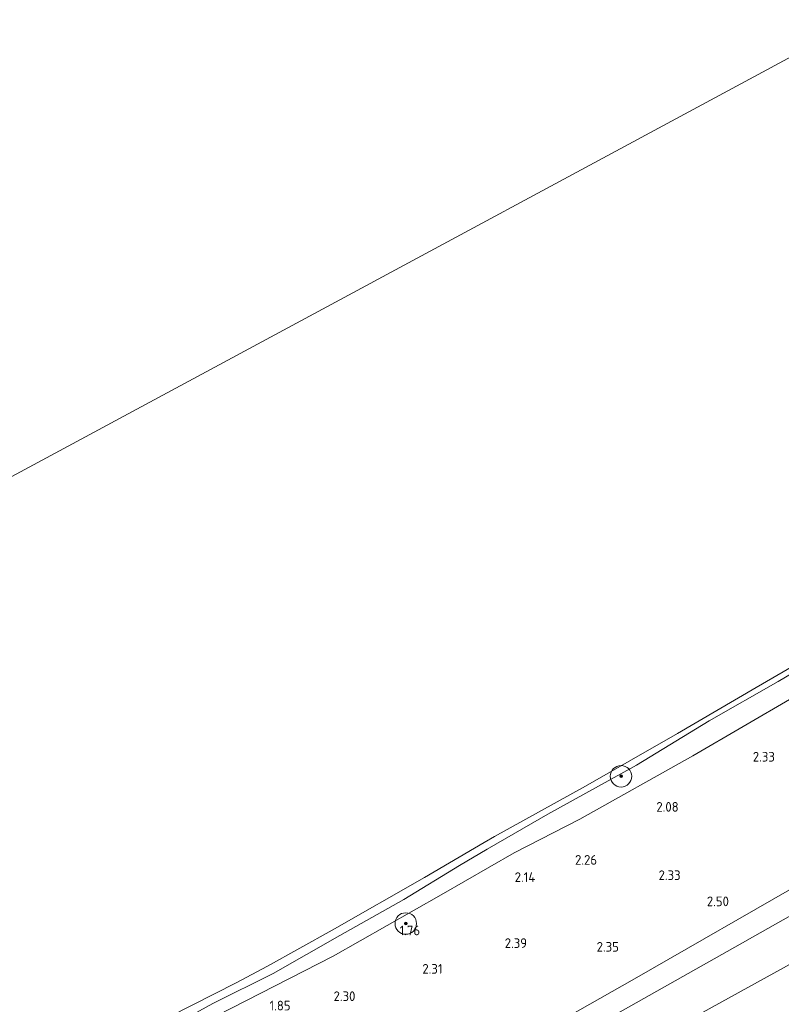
# Model space of a CAD drawing. Extents: x 130905 to 137824, y 412333 to 417928.
# Tile 101 of 256: x 132708 to 132850, y 413940 to 414123. Entities that reach past the tile are written whole.
import ezdxf
from ezdxf.enums import TextEntityAlignment as Align

# ---------------------------------------------------------------- set-up
doc = ezdxf.new("R2010")
doc.units = 0
for name, color, linetype, lineweight in [('B-ME-GR-BOOM-S', 90, 'Continuous', 25), ('B-ME-GR-GRAS-GV', 60, 'Continuous', 13), ('B-ME-GW-OPHOGING_KRUIN-G', 90, 'Continuous', 18), ('B-ME-GW-TALUD_KRUIN-G', 90, 'Continuous', 18), ('B-ME-GW-TALUD_TEEN-G', 90, 'Continuous', 18), ('B-ME-OB-BEKLEDING_STORTSTEEN-GV', 30, 'Continuous', 18), ('B-ME-OB-OEVERVOORZIENING-G', 7, 'Continuous', 18), ('B-ME-OG-WATER_RIVIER-GV', 130, 'Continuous', 18), ('X-XX-AL-HOOGTELABEL-S', 7, 'Continuous', 25)]:
    doc.layers.add(name, color=color, linetype=linetype, lineweight=lineweight)
doc.styles.add('NLCS-ISO-ANNOTATIVE-T18', font='NLCS-ISO.ttf', dxfattribs={"height": 1.8})

# ---------------------------------------------------------------- blocks, each defined once
blk = doc.blocks.new('SAL-HOOGTELABEL-SO')
at = {"color": 0, "linetype": 'ByBlock', "lineweight": -2, "style": 'NLCS-ISO-ANNOTATIVE-T18'}
blk.add_attdef('HOOGTE', text='', height=1.8, dxfattribs=at).set_placement((2.79, 0), align=Align.RIGHT)
blk = doc.blocks.new('SGR-BOOM_01-SO')
at = {"linetype": 'ByBlock', "lineweight": 18}
h = blk.add_hatch(color=0, dxfattribs=at)
h.dxf.hatch_style = 1
edge = h.paths.add_edge_path()
edge.add_arc((0, 0), 0.25, 0, 360)
at = {"color": 0, "linetype": 'ByBlock', "lineweight": 18}
for radius in [2, 0.25]:
    blk.add_circle((0, 0), radius, dxfattribs=at)

msp = doc.modelspace()

# ---------------------------------------------------------------- linework, layer by layer
at = {"layer": 'B-ME-GR-GRAS-GV'}
for points in [[(132735.671, 413935.543, 1.263), (132744.343, 413940.296, 1.163), (132755.579, 413945.883, 1.2), (132767.92, 413952.932, 1.263), (132779.824, 413959.657, 1.263), (132790.218, 413965.998, 1.275), (132795.353, 413969.028, 1.188), (132806.644, 413975.516, 1.304), (132823.083, 413984.628, 1.179), (132836.651, 413992.892, 1.142), (132849.454, 414000.223, 1.092), (132861.892, 414007.548, 1.079)], [(132852.298, 413997.261, 1.756), (132833.601, 413986.382, 1.706), (132812.555, 413974.569, 1.731), (132800.336, 413968.311, 1.756), (132786.787, 413960.486, 1.744), (132766.679, 413949.091, 1.731), (132742.342, 413936.627, 1.694)], [(132742.342, 413936.627, 1.694), (132766.679, 413949.091, 1.731), (132786.787, 413960.486, 1.744), (132800.336, 413968.311, 1.756), (132812.555, 413974.569, 1.731), (132833.601, 413986.382, 1.706), (132852.298, 413997.261, 1.756)], [(132812.397, 413934.423, 2.16), (132839.987, 413949.956, 2.26), (132865.536, 413964.448, 2.272)], [(132865.536, 413964.448, 2.272), (132839.987, 413949.956, 2.26), (132812.397, 413934.423, 2.16)], [(132862.461, 413953.565, 1.402), (132833.577, 413937.607, 1.402)], [(132833.577, 413937.607, 1.402), (132862.461, 413953.565, 1.402)]]:
    msp.add_polyline3d(points, dxfattribs=at)
at = {"layer": 'B-ME-GW-OPHOGING_KRUIN-G'}
msp.add_polyline3d([(133027.677, 414069.178, 2.411), (132996.616, 414052.217, 2.411), (132970.615, 414035.532, 2.328), (132944.613, 414018.847, 2.245), (132917.849, 414000.163, 2.27), (132897.409, 413986.931, 2.346), (132873.369, 413973.218, 2.346), (132854.928, 413963.353, 2.346), (132822.708, 413944.861, 2.371), (132803.82, 413934.189, 2.371), (132782.486, 413922.073, 2.334), (132759.706, 413910.073, 2.422), (132736.319, 413897.811, 2.384), (132718.638, 413887.411, 2.384)], dxfattribs=at)
at = {"layer": 'B-ME-GW-TALUD_KRUIN-G'}
for points in [[(132674.336, 413898.83, 1.669), (132691.983, 413908.915, 1.606), (132718.362, 413923.713, 1.669), (132742.342, 413936.627, 1.694), (132766.679, 413949.091, 1.731), (132786.787, 413960.486, 1.744), (132800.336, 413968.311, 1.756), (132812.555, 413974.569, 1.731), (132833.601, 413986.382, 1.706), (132852.298, 413997.261, 1.756), (132872.441, 414008.836, 1.694), (132890.127, 414019.877, 1.894), (132905.495, 414028.925, 1.706), (132913.342, 414033.697, 1.894), (132936.222, 414047.158, 1.856), (132953.981, 414058.517, 1.969), (132973.018, 414070.803, 1.756)], [(132812.397, 413934.423, 2.16), (132839.987, 413949.956, 2.26), (132865.536, 413964.448, 2.272), (132891.416, 413979.073, 2.247), (132915.778, 413993.388, 2.197), (132934.287, 414004.6, 2.197), (132954.191, 414017.079, 2.322), (132977.616, 414031.169, 2.335), (132994.085, 414041.51, 2.322), (133002.622, 414047.383, 2.173)]]:
    msp.add_polyline3d(points, dxfattribs=at)
at = {"layer": 'B-ME-GW-TALUD_TEEN-G'}
msp.add_polyline3d([(132979.982, 414023.956, 1.315), (132954.579, 414009.391, 1.44), (132935.926, 413997.658, 1.427), (132911.297, 413982.902, 1.427), (132884.59, 413967.059, 1.452), (132862.461, 413953.565, 1.402), (132833.577, 413937.607, 1.402), (132807.963, 413922.489, 1.402), (132786.85, 413910.894, 1.402), (132762.8, 413898.596, 1.402), (132734.944, 413883.231, 1.377)], dxfattribs=at)
at = {"layer": 'B-ME-OB-BEKLEDING_STORTSTEEN-GV'}
for points in [[(132861.892, 414007.548, 1.079), (132849.454, 414000.223, 1.092), (132836.651, 413992.892, 1.142), (132823.083, 413984.628, 1.179), (132806.644, 413975.516, 1.304), (132795.353, 413969.028, 1.188), (132790.218, 413965.998, 1.275), (132779.824, 413959.657, 1.263), (132767.92, 413952.932, 1.263), (132755.579, 413945.883, 1.2), (132744.343, 413940.296, 1.163), (132735.671, 413935.543, 1.263)], [(132732.153, 413935.804, 1), (132748.658, 413944.115, 1), (132754.476, 413947.231, 1), (132766.518, 413953.912, 1), (132783.696, 413963.719, 1), (132794.778, 413970.217, 1), (132796.697, 413971.343, 1), (132813.606, 413980.709, 1), (132830.704, 413990.506, 1), (132845.346, 413999.062, 1), (132856.164, 414005.351, 1)]]:
    msp.add_polyline3d(points, dxfattribs=at)
at = {"layer": 'B-ME-OB-OEVERVOORZIENING-G'}
msp.add_polyline3d([(132856.164, 414005.351, 1), (132845.346, 413999.062, 1), (132830.704, 413990.506, 1), (132813.606, 413980.709, 1), (132796.697, 413971.343, 1), (132794.778, 413970.217, 1), (132783.696, 413963.719, 1), (132766.518, 413953.912, 1), (132754.476, 413947.231, 1), (132748.658, 413944.115, 1), (132732.153, 413935.804, 1)], dxfattribs=at)
at = {"layer": 'B-ME-OG-WATER_RIVIER-GV'}
for points in [[(132692.326, 414126.202, 1), (132708.479, 414134.441, 1), (132730.816, 414145.915, 1), (132746.397, 414153.991, 1), (132758.801, 414160.508, 1), (132774.683, 414168.955, 1), (132795.327, 414180.659, 1), (132815.653, 414192.379, 1), (132830.528, 414201.274, 1), (132846.53, 414210.881, 1), (132863.511, 414221.272, 1), (132880.213, 414231.302, 1), (132880.713, 414231.599, 1), (132883.487, 414233.247, 1), (132905.762, 414246.727, 1), (132918.294, 414254.21, 1), (132975.686, 414183.2, 1), (132957.9, 414173.615, 1), (132639.579, 414002.06, 1)], [(132639.579, 414002.06, 1), (132957.9, 414173.615, 1)], [(132856.164, 414005.351, 1), (132845.346, 413999.062, 1), (132830.704, 413990.506, 1), (132813.606, 413980.709, 1), (132796.697, 413971.343, 1), (132794.778, 413970.217, 1), (132783.696, 413963.719, 1), (132766.518, 413953.912, 1), (132754.476, 413947.231, 1), (132748.658, 413944.115, 1), (132732.153, 413935.804, 1)]]:
    msp.add_polyline3d(points, dxfattribs=at)

# ---------------------------------------------------------------- block references
at = {"layer": 'B-ME-GR-BOOM-S'}
for p in [(132820.238, 413982.568, 1.041), (132780.206, 413955.169, 1.541)]:
    msp.add_blockref('SGR-BOOM_01-SO', p, dxfattribs=at)
at = {"layer": 'X-XX-AL-HOOGTELABEL-S'}
for p, values in [((132846.048, 413985.298, 2.326), {'HOOGTE': '2.33'}), ((132828.158, 413975.968, 2.076), {'HOOGTE': '2.08'}), ((132812.983, 413966.109, 2.263), {'HOOGTE': '2.26'}), ((132801.497, 413962.899, 2.138), {'HOOGTE': '2.14'}), ((132828.52, 413963.266, 2.334), {'HOOGTE': '2.33'}), ((132837.505, 413958.398, 2.501), {'HOOGTE': '2.50'}), ((132780.082, 413952.994, 1.763), {'HOOGTE': '1.76'}), ((132799.969, 413950.629, 2.388), {'HOOGTE': '2.39'}), ((132817.043, 413949.947, 2.351), {'HOOGTE': '2.35'}), ((132784.245, 413945.846, 2.313), {'HOOGTE': '2.31'}), ((132768.054, 413940.761, 2.301), {'HOOGTE': '2.30'}), ((132755.993, 413939.012, 1.851), {'HOOGTE': '1.85'})]:
    msp.add_blockref('SAL-HOOGTELABEL-SO', p, dxfattribs=at).add_auto_attribs(values)

doc.saveas('drawing.dxf')
